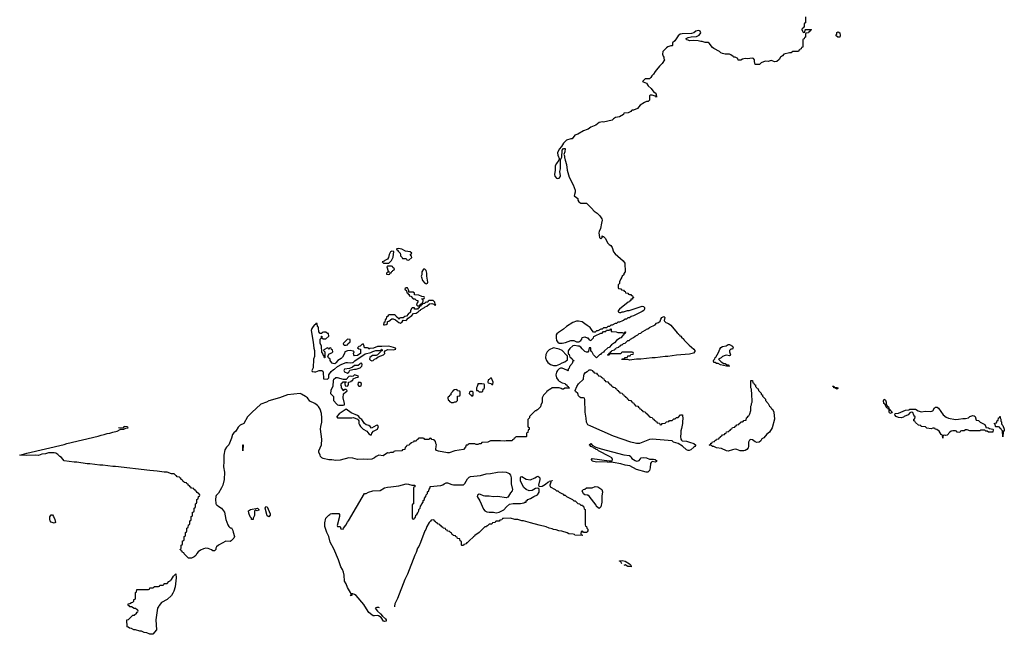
# Model space of a CAD drawing. Header units: inches. Extents: x 2550115 to 2887259, y 311850 to 494471.
# Tile 21 of 115: x 2692069 to 2705830, y 359606 to 368192. Entities that reach past the tile are written whole.
import ezdxf

# ---------------------------------------------------------------- set-up
doc = ezdxf.new("R2010")
doc.units = ezdxf.units.IN
doc.header["$MEASUREMENT"] = 0
for name, color, linetype in [('C6395', 7, 'Continuous'), ('C6396', 7, 'Continuous'), ('C7306', 7, 'Continuous')]:
    doc.layers.add(name, color=color, linetype=linetype)

msp = doc.modelspace()

# ---------------------------------------------------------------- linework, layer by layer
at = {"layer": 'C6395', "color": 6}
for points in [[(2694014, 360000), (2693996, 359970), (2693974, 359810), (2693983, 359670), (2693930, 359606), (2693890, 359609), (2693848, 359628), (2693810, 359629), (2693770, 359648), (2693750, 359649), (2693690, 359669), (2693666, 359670), (2693630, 359688), (2693606, 359690), (2693587, 359707), (2693569, 359709), (2693568, 359810), (2693590, 359814), (2693649, 359871), (2693668, 359872), (2693700, 359900), (2693710, 359914), (2693722, 359918), (2693726, 359930), (2693722, 359942), (2693710, 359946), (2693690, 359966), (2693670, 359968), (2693630, 359988), (2693606, 359990), (2693603, 360000)], [(2697097, 359977), (2697090, 359981), (2697061, 359979), (2697039, 359970), (2697070, 359931), (2697110, 359894), (2697139, 359859), (2697181, 359821), (2697190, 359810), (2697190, 359790), (2697170, 359785), (2697153, 359790), (2697120, 359840), (2697085, 359865), (2697070, 359869), (2697030, 359862), (2697010, 359865), (2696990, 359876), (2696948, 359910), (2696892, 360000)], [(2697307, 360000), (2697306, 359990)]]:
    msp.add_lwpolyline(points, dxfattribs=at)
at = {"layer": 'C6396', "color": 6}
for points in [[(2700000, 366659), (2699950, 366639), (2699870, 366593), (2699830, 366577), (2699791, 366529), (2699770, 366529), (2699710, 366509), (2699670, 366469), (2699641, 366419), (2699610, 366384), (2699584, 366330), (2699590, 366302), (2699614, 366246), (2699610, 366246), (2699605, 366230), (2699570, 366185), (2699553, 366150), (2699552, 366090), (2699543, 366030), (2699548, 366008), (2699570, 365980), (2699590, 365972), (2699610, 365978), (2699625, 365995), (2699630, 366010), (2699620, 366070), (2699630, 366110), (2699626, 366234), (2699630, 366234), (2699648, 366272), (2699649, 366371), (2699669, 366391), (2699692, 366392), (2699690, 366346), (2699674, 366310), (2699682, 366290), (2699684, 366264), (2699690, 366254), (2699691, 366230), (2699711, 366170), (2699723, 366090), (2699750, 365990), (2699805, 365886), (2699832, 365812), (2699835, 365785), (2699818, 365730), (2699852, 365710), (2699870, 365692), (2699871, 365670), (2699886, 365650), (2699910, 365631), (2699990, 365627), (2700000, 365618)], [(2700000, 363922), (2699970, 363945), (2699929, 363970), (2699879, 363981), (2699850, 363979), (2699798, 363962), (2699713, 363907), (2699670, 363869), (2699598, 363822), (2699577, 363803), (2699568, 363790), (2699565, 363770), (2699565, 363750), (2699574, 363710), (2699590, 363686), (2699610, 363671), (2699649, 363671), (2699699, 363681), (2699770, 363711), (2699814, 363710), (2699850, 363691), (2699886, 363694), (2699910, 363711), (2699924, 363730), (2699930, 363751), (2699970, 363761), (2700000, 363750)], [(2700000, 363548), (2699990, 363548), (2699970, 363555), (2699932, 363592), (2699910, 363619), (2699890, 363629), (2699869, 363629), (2699830, 363642), (2699802, 363638), (2699760, 363600), (2699733, 363567), (2699733, 363533), (2699738, 363518), (2699750, 363514), (2699758, 363478), (2699770, 363474), (2699778, 363458), (2699790, 363454), (2699798, 363438), (2699810, 363434), (2699813, 363427), (2699798, 363422), (2699792, 363390), (2699752, 363348), (2699750, 363326), (2699734, 363310), (2699734, 363290), (2699730, 363288), (2699718, 363298), (2699650, 363324), (2699630, 363325), (2699610, 363315), (2699587, 363293), (2699572, 363268), (2699563, 363230), (2699571, 363190), (2699595, 363155), (2699610, 363141), (2699650, 363118), (2699692, 363112), (2699698, 363098), (2699714, 363090), (2699718, 363078), (2699734, 363070), (2699738, 363058), (2699754, 363050), (2699750, 363046), (2699690, 363046), (2699671, 363029), (2699650, 363029), (2699639, 363039), (2699610, 363049), (2699510, 363048), (2699490, 363029), (2699472, 363028), (2699450, 363006), (2699438, 363002), (2699434, 362990), (2699391, 362949), (2699372, 362910), (2699371, 362850), (2699353, 362807), (2699350, 362786), (2699310, 362746), (2699298, 362742), (2699294, 362730), (2699272, 362728), (2699232, 362688), (2699194, 362650), (2699194, 362630), (2699173, 362607), (2699173, 362513), (2699178, 362498), (2699190, 362494), (2699192, 362468), (2699178, 362462), (2699173, 362427), (2699158, 362422), (2699154, 362410), (2699154, 362370), (2699150, 362366), (2699010, 362366), (2698998, 362362), (2698994, 362350), (2698978, 362342), (2698974, 362330), (2698958, 362322), (2698950, 362308), (2698870, 362309), (2698850, 362304), (2698790, 362309), (2698651, 362309), (2698610, 362288), (2698530, 362286), (2698512, 362268), (2698493, 362267), (2698470, 362258), (2698450, 362258), (2698430, 362268), (2698353, 362267), (2698338, 362262), (2698334, 362250), (2698310, 362246), (2698300, 362220), (2698271, 362190), (2698150, 362167), (2698070, 362143), (2698050, 362142), (2697923, 362163), (2697895, 362175), (2697886, 362190), (2697888, 362232), (2697895, 362255), (2697886, 362270), (2697882, 362302), (2697866, 362310), (2697862, 362322), (2697830, 362326), (2697822, 362342), (2697810, 362346), (2697798, 362342), (2697790, 362326), (2697730, 362326), (2697722, 362342), (2697710, 362346), (2697650, 362346), (2697638, 362342), (2697633, 362327), (2697618, 362322), (2697610, 362306), (2697578, 362302), (2697572, 362288), (2697538, 362282), (2697534, 362270), (2697518, 362262), (2697512, 362248), (2697478, 362242), (2697470, 362226), (2697458, 362222), (2697450, 362186), (2697418, 362182), (2697410, 362168), (2697310, 362166), (2697298, 362162), (2697294, 362150), (2697287, 362147), (2697250, 362146), (2697230, 362138), (2697210, 362142), (2697150, 362101), (2697090, 362109), (2697051, 362090), (2697030, 362069), (2696990, 362054), (2696929, 362049), (2696870, 362052), (2696789, 362049), (2696727, 362067), (2696671, 362069), (2696550, 362038), (2696490, 362034), (2696430, 362043), (2696390, 362043), (2696310, 362061), (2696290, 362069), (2696273, 362090), (2696269, 362110), (2696249, 362150), (2696252, 362170), (2696289, 362251), (2696293, 362330), (2696275, 362470), (2696276, 362510), (2696290, 362570), (2696294, 362630), (2696286, 362690), (2696267, 362750), (2696245, 362790), (2696230, 362804), (2696193, 362830), (2696124, 362864), (2696090, 362909), (2696065, 362930), (2696010, 362962), (2695990, 362968), (2695810, 362952), (2695699, 362910), (2695552, 362868), (2695518, 362850), (2695441, 362819), (2695314, 362706), (2695255, 362645), (2695201, 362550), (2695150, 362527), (2695121, 362499), (2695090, 362444), (2695060, 362420), (2695042, 362398), (2695030, 362345), (2694990, 362254), (2694959, 362221), (2694935, 362185), (2694921, 362110), (2694922, 362018), (2694916, 361944), (2694930, 361870), (2694929, 361770), (2694908, 361690), (2694890, 361650), (2694850, 361577), (2694817, 361543), (2694812, 361530), (2694807, 361490), (2694810, 361431), (2694816, 361416), (2694830, 361411), (2694839, 361399), (2694890, 361366), (2694930, 361310), (2694950, 361210), (2694976, 361136), (2694990, 361111), (2695010, 361092), (2695030, 361092), (2695050, 361054), (2695051, 361031), (2695071, 360970), (2695061, 360950), (2695026, 360914), (2695010, 360904), (2694950, 360905), (2694848, 360850), (2694821, 360830), (2694811, 360810), (2694811, 360790), (2694791, 360770), (2694770, 360774), (2694748, 360788), (2694704, 360804), (2694670, 360808), (2694638, 360802), (2694598, 360782), (2694562, 360758), (2694543, 360737), (2694530, 360709), (2694510, 360689), (2694470, 360669), (2694430, 360669), (2694366, 360730), (2694362, 360742), (2694346, 360750), (2694342, 360762), (2694326, 360770), (2694322, 360782), (2694306, 360790), (2694322, 360798), (2694326, 360810), (2694326, 360850), (2694342, 360858), (2694346, 360870), (2694346, 360910), (2694362, 360918), (2694366, 360930), (2694366, 360970), (2694382, 360978), (2694386, 360990), (2694386, 361030), (2694402, 361038), (2694406, 361050), (2694406, 361090), (2694422, 361098), (2694427, 361133), (2694442, 361138), (2694446, 361150), (2694446, 361190), (2694462, 361198), (2694466, 361210), (2694466, 361250), (2694482, 361258), (2694486, 361270), (2694486, 361310), (2694502, 361318), (2694506, 361330), (2694506, 361370), (2694522, 361378), (2694526, 361390), (2694526, 361430), (2694542, 361438), (2694546, 361450), (2694546, 361490), (2694562, 361498), (2694566, 361530), (2694582, 361538), (2694586, 361550), (2694582, 361562), (2694567, 361567), (2694562, 361582), (2694550, 361586), (2694542, 361602), (2694526, 361610), (2694522, 361622), (2694510, 361626), (2694502, 361642), (2694470, 361646), (2694462, 361662), (2694450, 361666), (2694442, 361682), (2694426, 361690), (2694422, 361702), (2694406, 361710), (2694402, 361722), (2694370, 361726), (2694362, 361742), (2694350, 361746), (2694342, 361762), (2694326, 361770), (2694322, 361782), (2694306, 361790), (2694302, 361802), (2694270, 361806), (2694262, 361822), (2694250, 361826), (2694230, 361846), (2694189, 361849), (2694129, 361869), (2694089, 361869), (2693990, 361885), (2693886, 361894), (2693410, 361949), (2693370, 361949), (2693230, 361969), (2693190, 361969), (2693050, 361989), (2693010, 361989), (2692870, 362009), (2692830, 362009), (2692690, 362029), (2692654, 362074), (2692630, 362090), (2692600, 362120), (2692575, 362135), (2692550, 362141), (2692470, 362143), (2692430, 362129), (2692378, 362122), (2692330, 362105), (2692290, 362110), (2692164, 362104), (2692069, 362110), (2692170, 362138), (2692690, 362257), (2692730, 362270), (2693166, 362374), (2693210, 362388), (2693250, 362395), (2693290, 362411), (2693330, 362416), (2693370, 362431), (2693430, 362443), (2693474, 362466), (2693526, 362470), (2693554, 362486), (2693586, 362490), (2693582, 362502), (2693570, 362506), (2693530, 362508), (2693510, 362486), (2693470, 362486), (2693452, 362492)], [(2700000, 362551), (2699990, 362570), (2699986, 362626), (2699972, 362710), (2699968, 362888), (2699963, 362903), (2699950, 362910), (2699910, 362910), (2699899, 362919), (2699880, 362939), (2699870, 362968), (2699838, 362998), (2699835, 363010), (2699855, 363070), (2699877, 363103), (2699949, 363170), (2699955, 363225), (2699960, 363240), (2699978, 363262), (2700000, 363276)], [(2696892, 360000), (2696880, 360020), (2696770, 360147), (2696750, 360163), (2696727, 360173), (2696711, 360169), (2696710, 360150), (2696689, 360150), (2696702, 360158), (2696706, 360170), (2696696, 360176), (2696694, 360190), (2696650, 360262), (2696630, 360310), (2696607, 360350), (2696603, 360430), (2696595, 360475), (2696582, 360510), (2696556, 360550), (2696527, 360647), (2696461, 360801), (2696410, 360893), (2696392, 360972), (2696361, 361030), (2696336, 361110), (2696336, 361164), (2696350, 361230), (2696390, 361271), (2696403, 361277), (2696410, 361291), (2696430, 361294), (2696530, 361292), (2696540, 361280), (2696541, 361250), (2696504, 361124), (2696510, 361114), (2696550, 361114), (2696558, 361078), (2696590, 361074), (2696593, 361087), (2696629, 361130), (2696650, 361171), (2696665, 361190), (2696890, 361571), (2696910, 361571), (2696946, 361590), (2697006, 361610), (2697106, 361614), (2697169, 361650), (2697210, 361662), (2697256, 361664), (2697370, 361681), (2697470, 361706), (2697504, 361704), (2697551, 361691), (2697592, 361690), (2697592, 361668), (2697578, 361662), (2697574, 361650), (2697572, 361430), (2697558, 361422), (2697554, 361410), (2697554, 361230), (2697558, 361218), (2697570, 361214), (2697582, 361218), (2697587, 361233), (2697602, 361238), (2697606, 361270), (2697622, 361278), (2697636, 361304), (2697647, 361333), (2697648, 361350), (2697666, 361370), (2697670, 361394), (2697687, 361413), (2697688, 361430), (2697706, 361450), (2697710, 361474), (2697726, 361490), (2697728, 361510), (2697747, 361533), (2697750, 361554), (2697767, 361573), (2697770, 361594), (2697786, 361610), (2697790, 361634), (2697806, 361650), (2697808, 361670), (2697954, 361686), (2697984, 361696), (2698003, 361710), (2698030, 361721), (2698050, 361721), (2698110, 361697), (2698130, 361693), (2698270, 361696), (2698289, 361711), (2698330, 361776), (2698350, 361799), (2698370, 361810), (2698510, 361824), (2698590, 361850), (2698650, 361852), (2698749, 361869), (2698814, 361874), (2698870, 361870), (2698890, 361864), (2698910, 361853), (2698930, 361830), (2698940, 361790), (2698938, 361710), (2698959, 361630), (2698953, 361610), (2698930, 361583), (2698902, 361538), (2698890, 361524), (2698870, 361513), (2698750, 361530), (2698690, 361526), (2698630, 361535), (2698570, 361536), (2698550, 361541), (2698510, 361560), (2698490, 361564), (2698467, 361550), (2698461, 361530), (2698502, 361470), (2698553, 361353), (2698571, 361331), (2698597, 361317), (2698630, 361310), (2698690, 361310), (2698730, 361303), (2698770, 361313), (2698836, 361344), (2698872, 361388), (2698916, 361424), (2698966, 361434), (2699070, 361434), (2699117, 361443), (2699131, 361451), (2699149, 361451), (2699149, 361470), (2699164, 361476), (2699169, 361490), (2699210, 361502), (2699254, 361530), (2699306, 361554), (2699328, 361590), (2699330, 361630), (2699325, 361645), (2699310, 361649), (2699277, 361643), (2699230, 361614), (2699190, 361608), (2699150, 361629), (2699115, 361655), (2699090, 361697), (2699070, 361750), (2699070, 361794), (2699075, 361805), (2699089, 361811), (2699150, 361774), (2699210, 361762), (2699270, 361790), (2699290, 361807), (2699310, 361813), (2699327, 361807), (2699337, 361790), (2699337, 361770), (2699322, 361690), (2699331, 361671), (2699370, 361674), (2699418, 361702), (2699450, 361731), (2699464, 361736), (2699470, 361745), (2699510, 361754), (2699510, 361749), (2699493, 361747), (2699493, 361733), (2699478, 361690), (2699485, 361665), (2699554, 361630), (2699572, 361612), (2699590, 361611), (2699610, 361592), (2699664, 361564), (2699672, 361552), (2699691, 361551), (2699710, 361532), (2699794, 361490), (2699812, 361472), (2699831, 361471), (2699870, 361434), (2699894, 361430), (2699912, 361412), (2699934, 361410), (2699938, 361398), (2699950, 361394), (2699958, 361358), (2699971, 361350), (2699973, 361133), (2699978, 361118), (2699990, 361114), (2699994, 361090), (2700000, 361084)], [(2700000, 361550), (2699970, 361555), (2699950, 361570), (2699929, 361610), (2699942, 361618), (2699946, 361630), (2699967, 361633), (2699989, 361651), (2700000, 361651)], [(2700000, 361038), (2699990, 361026), (2699950, 361026), (2699942, 361042), (2699930, 361046), (2699918, 361042), (2699914, 361010), (2699918, 360998), (2699933, 360993), (2699930, 360986), (2699826, 360990), (2699822, 361002), (2699807, 361007), (2699746, 361010), (2699722, 361022), (2699645, 361045), (2699606, 361050), (2699567, 361067), (2699530, 361070), (2699510, 361081), (2699468, 361090), (2699427, 361107), (2699330, 361130), (2699210, 361165), (2699110, 361189), (2699086, 361190), (2699030, 361209), (2698989, 361209), (2698930, 361228), (2698830, 361226), (2698818, 361222), (2698810, 361206), (2698778, 361202), (2698770, 361186), (2698730, 361186), (2698718, 361182), (2698713, 361167), (2698678, 361162), (2698670, 361146), (2698630, 361146), (2698613, 361127), (2698598, 361122), (2698592, 361108), (2698570, 361106), (2698492, 361030), (2698432, 360988), (2698425, 360975), (2698411, 360969), (2698404, 360956), (2698360, 360920), (2698330, 360888), (2698314, 360886), (2698312, 360870), (2698278, 360862), (2698270, 360846), (2698250, 360846), (2698246, 360850), (2698246, 360890), (2698242, 360902), (2698226, 360910), (2698222, 360942), (2698190, 360946), (2698182, 360962), (2698167, 360967), (2698162, 360982), (2698127, 360987), (2698122, 361002), (2698107, 361007), (2698102, 361022), (2698087, 361027), (2698082, 361042), (2698047, 361047), (2698042, 361062), (2698027, 361067), (2698022, 361082), (2697987, 361087), (2697982, 361102), (2697967, 361107), (2697962, 361122), (2697947, 361127), (2697942, 361142), (2697907, 361147), (2697902, 361162), (2697887, 361167), (2697882, 361182), (2697867, 361187), (2697862, 361202), (2697850, 361206), (2697818, 361202), (2697813, 361187), (2697790, 361166), (2697758, 361110), (2697745, 361070), (2697731, 361050), (2697671, 360889), (2697646, 360834), (2697631, 360809), (2697611, 360749), (2697591, 360710), (2697490, 360448), (2697451, 360370), (2697350, 360108), (2697311, 360030), (2697307, 360000)], [(2693603, 360000), (2693602, 360002), (2693586, 360010), (2693586, 360030), (2693610, 360034), (2693630, 360052), (2693650, 360054), (2693666, 360070), (2693666, 360090), (2693682, 360098), (2693686, 360110), (2693686, 360190), (2693702, 360198), (2693707, 360233), (2693870, 360234), (2693882, 360238), (2693890, 360254), (2693930, 360254), (2693942, 360258), (2693950, 360274), (2694010, 360274), (2694022, 360278), (2694030, 360294), (2694070, 360294), (2694082, 360298), (2694090, 360314), (2694130, 360314), (2694155, 360345), (2694170, 360352), (2694177, 360363), (2694190, 360372), (2694220, 360420), (2694250, 360451), (2694254, 360394), (2694243, 360270), (2694224, 360210), (2694210, 360182), (2694190, 360150), (2694130, 360090), (2694050, 360049), (2694019, 360010), (2694014, 360000)]]:
    msp.add_lwpolyline(points, dxfattribs=at)
for points in [[(2697270, 364957), (2697250, 364949), (2697231, 364910), (2697226, 364870), (2697211, 364849), (2697172, 364830), (2697161, 364819), (2697134, 364810), (2697153, 364793), (2697230, 364792), (2697268, 364830), (2697287, 364873), (2697296, 364956)], [(2697365, 364995), (2697334, 364990), (2697338, 364978), (2697350, 364974), (2697358, 364958), (2697385, 364930), (2697393, 364907), (2697393, 364893), (2697414, 364870), (2697418, 364858), (2697430, 364854), (2697470, 364854), (2697478, 364838), (2697510, 364832), (2697548, 364870), (2697547, 364887), (2697528, 364910), (2697548, 364930), (2697528, 364950), (2697460, 364960), (2697410, 364987), (2697388, 364992)], [(2697267, 364747), (2697213, 364747), (2697202, 364738), (2697218, 364678), (2697234, 364670), (2697234, 364666), (2697210, 364666), (2697194, 364650), (2697198, 364638), (2697230, 364634), (2697242, 364638), (2697246, 364654), (2697262, 364658), (2697270, 364674), (2697282, 364678), (2697286, 364690), (2697302, 364698), (2697306, 364710), (2697286, 364730), (2697282, 364742)], [(2697730, 364708), (2697713, 364707), (2697691, 364670), (2697691, 364630), (2697682, 364610), (2697685, 364595), (2697701, 364550), (2697730, 364511), (2697750, 364503), (2697769, 364511), (2697773, 364527), (2697760, 364610), (2697758, 364650), (2697748, 364690)], [(2697490, 364446), (2697470, 364446), (2697454, 364430), (2697458, 364418), (2697474, 364410), (2697478, 364378), (2697494, 364374), (2697498, 364358), (2697512, 364352), (2697514, 364334), (2697534, 364330), (2697570, 364294), (2697592, 364292), (2697610, 364274), (2697634, 364270), (2697634, 364250), (2697624, 364236), (2697614, 364210), (2697630, 364194), (2697650, 364194), (2697662, 364198), (2697667, 364213), (2697682, 364218), (2697687, 364233), (2697702, 364238), (2697706, 364270), (2697702, 364282), (2697686, 364290), (2697690, 364294), (2697722, 364298), (2697726, 364310), (2697722, 364322), (2697690, 364326), (2697650, 364342), (2697588, 364348), (2697586, 364370), (2697567, 364387), (2697506, 364386), (2697506, 364410), (2697496, 364436)], [(2697850, 364269), (2697793, 364267), (2697778, 364262), (2697772, 364248), (2697753, 364247), (2697738, 364242), (2697732, 364228), (2697698, 364222), (2697694, 364210), (2697678, 364202), (2697674, 364190), (2697654, 364186), (2697652, 364168), (2697638, 364162), (2697630, 364146), (2697592, 364148), (2697589, 364149), (2697586, 364154), (2697586, 364166), (2697553, 364167), (2697544, 364156), (2697533, 364127), (2697530, 364106), (2697500, 364080), (2697474, 364050), (2697450, 364046), (2697430, 364026), (2697390, 364026), (2697378, 364022), (2697371, 364009), (2697366, 364010), (2697362, 364022), (2697346, 364030), (2697342, 364042), (2697326, 364050), (2697322, 364062), (2697307, 364067), (2697233, 364067), (2697218, 364062), (2697210, 364046), (2697198, 364042), (2697192, 364008), (2697178, 364002), (2697172, 363968), (2697158, 363962), (2697154, 363930), (2697170, 363928), (2697190, 363932), (2697208, 363950), (2697210, 363974), (2697230, 363982), (2697270, 364011), (2697291, 364011), (2697320, 364000), (2697370, 363961), (2697390, 363951), (2697414, 363970), (2697430, 363994), (2697470, 363992), (2697497, 364023), (2697550, 364058), (2697574, 364086), (2697610, 364092), (2697638, 364110), (2697654, 364126), (2697670, 364132), (2697678, 364142), (2697728, 364170), (2697738, 364182), (2697758, 364190), (2697799, 364221), (2697830, 364227), (2697856, 364216), (2697870, 364202), (2697878, 364202), (2697886, 364210), (2697878, 364218), (2697870, 364248)], [(2696210, 363948), (2696204, 363936), (2696190, 363929), (2696170, 363906), (2696150, 363876), (2696143, 363850), (2696172, 363688), (2696182, 363602), (2696191, 363569), (2696191, 363489), (2696174, 363450), (2696171, 363330), (2696154, 363290), (2696158, 363278), (2696190, 363272), (2696210, 363272), (2696253, 363293), (2696294, 363290), (2696304, 363284), (2696311, 363270), (2696314, 363174), (2696370, 363172), (2696389, 363191), (2696392, 363230), (2696422, 363278), (2696455, 363305), (2696470, 363311), (2696511, 363349), (2696570, 363381), (2696630, 363404), (2696650, 363405), (2696690, 363397), (2696719, 363401), (2696730, 363405), (2696752, 363428), (2696897, 363523), (2696979, 363541), (2697004, 363556), (2697049, 363571), (2697107, 363573), (2697122, 363578), (2697126, 363590), (2697131, 363591), (2697133, 363567), (2697118, 363562), (2697114, 363550), (2697071, 363509), (2697050, 363501), (2697001, 363499), (2696965, 363475), (2696960, 363450), (2696970, 363437), (2696990, 363426), (2697009, 363431), (2697029, 363451), (2697050, 363458), (2697080, 363480), (2697155, 363510), (2697172, 363530), (2697166, 363550), (2697175, 363565), (2697216, 363584), (2697290, 363581), (2697326, 363590), (2697322, 363602), (2697295, 363615), (2697230, 363629), (2697132, 363628), (2697070, 363626), (2697015, 363605), (2696962, 363598), (2696950, 363589), (2696942, 363602), (2696930, 363606), (2696887, 363607), (2696886, 363630), (2696870, 363666), (2696862, 363658), (2696850, 363655), (2696827, 363633), (2696810, 363628), (2696792, 363610), (2696810, 363592), (2696834, 363590), (2696831, 363530), (2696807, 363513), (2696790, 363502), (2696750, 363498), (2696738, 363510), (2696735, 363530), (2696742, 363550), (2696730, 363562), (2696690, 363569), (2696650, 363565), (2696612, 363550), (2696607, 363530), (2696581, 363479), (2696561, 363459), (2696516, 363430), (2696490, 363397), (2696474, 363386), (2696450, 363389), (2696436, 363396), (2696417, 363417), (2696408, 363430), (2696408, 363450), (2696386, 363470), (2696378, 363490), (2696395, 363525), (2696430, 363538), (2696448, 363550), (2696442, 363582), (2696427, 363587), (2696422, 363602), (2696410, 363606), (2696398, 363602), (2696390, 363586), (2696382, 363602), (2696370, 363606), (2696318, 363582), (2696314, 363570), (2696334, 363550), (2696334, 363470), (2696330, 363468), (2696322, 363502), (2696310, 363506), (2696308, 363528), (2696290, 363546), (2696289, 363630), (2696269, 363671), (2696269, 363730), (2696286, 363750), (2696287, 363773), (2696292, 363772), (2696294, 363750), (2696312, 363732), (2696350, 363732), (2696388, 363770), (2696386, 363806), (2696370, 363808), (2696350, 363828), (2696313, 363827), (2696298, 363822), (2696290, 363806), (2696270, 363806), (2696249, 363830), (2696247, 363887), (2696242, 363902), (2696230, 363906), (2696226, 363946)], [(2696650, 363728), (2696592, 363670), (2696593, 363653), (2696604, 363644), (2696630, 363647), (2696650, 363652), (2696657, 363663), (2696688, 363690), (2696686, 363726)], [(2699530, 363606), (2699470, 363581), (2699441, 363550), (2699425, 363515), (2699417, 363470), (2699430, 363430), (2699450, 363402), (2699490, 363377), (2699530, 363361), (2699570, 363361), (2699620, 363380), (2699650, 363398), (2699689, 363411), (2699710, 363432), (2699726, 363434), (2699727, 363487), (2699722, 363502), (2699710, 363506), (2699649, 363569), (2699610, 363589), (2699550, 363605)], [(2696850, 363395), (2696830, 363389), (2696822, 363378), (2696798, 363362), (2696750, 363359), (2696721, 363339), (2696680, 363320), (2696610, 363309), (2696599, 363290), (2696610, 363275), (2696650, 363256), (2696669, 363270), (2696685, 363295), (2696749, 363311), (2696770, 363311), (2696829, 363330), (2696850, 363352), (2696855, 363370)], [(2696750, 363229), (2696730, 363213), (2696712, 363208), (2696687, 363213), (2696670, 363209), (2696630, 363166), (2696593, 363167), (2696509, 363189), (2696490, 363187), (2696457, 363163), (2696451, 363150), (2696447, 363073), (2696416, 363010), (2696412, 362970), (2696454, 362930), (2696454, 362870), (2696500, 362820), (2696511, 362811), (2696528, 362808), (2696590, 362805), (2696609, 362811), (2696609, 362830), (2696589, 362911), (2696596, 362964), (2696627, 362993), (2696642, 362998), (2696646, 363010), (2696630, 363026), (2696610, 363026), (2696598, 363022), (2696590, 363006), (2696587, 363027), (2696569, 363050), (2696568, 363070), (2696558, 363090), (2696560, 363100), (2696570, 363114), (2696582, 363118), (2696590, 363132), (2696630, 363134), (2696633, 363127), (2696618, 363122), (2696614, 363110), (2696618, 363078), (2696650, 363074), (2696666, 363090), (2696666, 363130), (2696702, 363138), (2696706, 363150), (2696726, 363154), (2696730, 363174), (2696770, 363192), (2696802, 363198), (2696806, 363210)], [(2698650, 363186), (2698630, 363166), (2698618, 363162), (2698614, 363130), (2698618, 363118), (2698652, 363112), (2698670, 363094), (2698682, 363098), (2698688, 363130), (2698662, 363182)], [(2696830, 363126), (2696798, 363122), (2696794, 363090), (2696810, 363074), (2696830, 363074), (2696842, 363078), (2696846, 363110)], [(2698170, 363026), (2698138, 363022), (2698133, 363007), (2698118, 363002), (2698114, 362990), (2698094, 362970), (2698094, 362950), (2698078, 362942), (2698070, 362926), (2698058, 362922), (2698054, 362910), (2698058, 362878), (2698070, 362874), (2698078, 362858), (2698090, 362854), (2698102, 362842), (2698130, 362845), (2698150, 362854), (2698170, 362854), (2698186, 362870), (2698186, 362930), (2698190, 362934), (2698222, 362938), (2698226, 362950), (2698226, 362990), (2698222, 363002), (2698190, 363006), (2698182, 363022)], [(2698527, 363107), (2698474, 363106), (2698474, 363094), (2698465, 363070), (2698452, 363050), (2698454, 363014), (2698474, 363010), (2698493, 362993), (2698530, 362994), (2698542, 362998), (2698548, 363032), (2698562, 363038), (2698566, 363050), (2698566, 363090), (2698562, 363102)], [(2698398, 362998), (2698370, 362998), (2698354, 362990), (2698352, 362970), (2698370, 362952), (2698385, 362945), (2698390, 362934), (2698402, 362938), (2698406, 362950), (2698406, 362990)], [(2696630, 362749), (2696534, 362686), (2696502, 362650), (2696502, 362642), (2696512, 362632), (2696710, 362631), (2696735, 362635), (2696791, 362611), (2696802, 362602), (2696808, 362588), (2696811, 362550), (2696817, 362530), (2696831, 362510), (2696870, 362471), (2696923, 362443), (2696950, 362406), (2696970, 362391), (2696987, 362393), (2696990, 362414), (2697016, 362444), (2697069, 362471), (2697082, 362510), (2697070, 362528), (2697050, 362524), (2696987, 362487), (2696968, 362510), (2696950, 362522), (2696910, 362534), (2696890, 362549), (2696850, 362609), (2696825, 362625), (2696810, 362649), (2696790, 362664), (2696702, 362702)], [(2695190, 362169), (2695190, 362254), (2695192, 362252)], [(2695550, 361248), (2695530, 361262), (2695498, 361370), (2695510, 361393), (2695530, 361385), (2695571, 361290), (2695571, 361270)], [(2692550, 361158), (2692510, 361174), (2692497, 361190), (2692489, 361210), (2692490, 361245), (2692510, 361275), (2692530, 361273), (2692544, 361250), (2692562, 361210), (2692570, 361169)], [(2695390, 361333), (2695370, 361339), (2695351, 361329), (2695350, 361266), (2695331, 361229), (2695330, 361208), (2695310, 361208), (2695309, 361229), (2695290, 361248), (2695270, 361298), (2695266, 361330), (2695294, 361350), (2695391, 361370), (2695413, 361350), (2695410, 361338)]]:
    msp.add_lwpolyline(points, close=True, dxfattribs=at)
at = {"layer": 'C7306', "color": 6}
for points in [[(2703054, 368230), (2703054, 368150), (2703038, 368142), (2703034, 368130), (2703034, 368090), (2703018, 368082), (2703013, 368067), (2703002, 368058), (2703002, 368050), (2703018, 368018), (2703030, 368014), (2703042, 368018), (2703046, 368050), (2703050, 368054), (2703130, 368054), (2703134, 368050), (2703118, 368042), (2703110, 368026), (2703098, 368022), (2703094, 368010), (2703058, 368002), (2703054, 367990), (2703054, 367950), (2703038, 367942), (2703033, 367927), (2703018, 367922), (2703014, 367910), (2703014, 367810), (2702998, 367802), (2702990, 367786), (2702978, 367782), (2702974, 367770), (2702958, 367762), (2702954, 367750), (2702873, 367747), (2702850, 367728), (2702830, 367728), (2702750, 367709), (2702730, 367689), (2702702, 367670), (2702684, 367636), (2702650, 367609), (2702625, 367605), (2702570, 367624), (2702529, 367609), (2702486, 367614), (2702434, 367590), (2702410, 367568), (2702350, 367568), (2702338, 367610), (2702338, 367630), (2702326, 367650), (2702310, 367653), (2702235, 367645), (2702210, 367649), (2702170, 367639), (2702150, 367629), (2702110, 367629), (2702106, 367650), (2702067, 367667), (2702049, 367669), (2702040, 367680), (2702010, 367702), (2701989, 367709), (2701930, 367709), (2701890, 367718), (2701870, 367729), (2701848, 367750), (2701769, 367790), (2701750, 367804), (2701705, 367865), (2701690, 367873), (2701650, 367874), (2701610, 367889), (2701590, 367889), (2701550, 367899), (2701490, 367902), (2701430, 367898), (2701410, 367908), (2701388, 367910), (2701386, 367930), (2701410, 367942), (2701452, 367952), (2701530, 367959), (2701566, 367974), (2701589, 368010), (2701581, 368030), (2701570, 368037), (2701550, 368042), (2701521, 368030), (2701490, 368009), (2701459, 368001), (2701330, 367997), (2701302, 367990), (2701270, 367969), (2701224, 367896), (2701192, 367870), (2701194, 367830), (2701190, 367826), (2701170, 367828), (2701130, 367813), (2701110, 367801), (2701056, 367750), (2701051, 367710), (2701061, 367681), (2701074, 367670), (2701074, 367650), (2701082, 367630), (2701050, 367578), (2701010, 367544), (2700970, 367490), (2700951, 367470), (2700928, 367432), (2700902, 367410), (2700890, 367386), (2700870, 367366), (2700810, 367368), (2700774, 367330), (2700782, 367322), (2700830, 367305), (2700854, 367270), (2700894, 367230), (2700918, 367198), (2700937, 367177), (2700950, 367170), (2700966, 367150), (2700971, 367109), (2700962, 367122), (2700950, 367122), (2700910, 367137), (2700883, 367137), (2700871, 367129), (2700870, 367066), (2700852, 367048), (2700830, 367048), (2700803, 367037), (2700741, 366999), (2700702, 366950), (2700650, 366929), (2700631, 366929), (2700618, 366922), (2700610, 366909), (2700574, 366890), (2700514, 366886), (2700510, 366869), (2700450, 366835), (2700395, 366825), (2700370, 366809), (2700350, 366789), (2700230, 366759), (2700210, 366764), (2700190, 366763), (2700170, 366754), (2700122, 366718), (2700051, 366690), (2700015, 366665), (2700000, 366659)], [(2700000, 365618), (2700061, 365561), (2700098, 365518), (2700142, 365490), (2700178, 365450), (2700206, 365410), (2700211, 365390), (2700199, 365350), (2700187, 365273), (2700168, 365232), (2700164, 365216), (2700172, 365150), (2700190, 365132), (2700208, 365150), (2700210, 365174), (2700222, 365162), (2700230, 365162), (2700250, 365142), (2700290, 365071), (2700310, 365050), (2700330, 365039), (2700348, 365010), (2700370, 364950), (2700390, 364919), (2700431, 364890), (2700502, 364822), (2700526, 364790), (2700531, 364669), (2700515, 364645), (2700511, 364629), (2700491, 364610), (2700487, 364593), (2700471, 364570), (2700452, 364530), (2700450, 364506), (2700434, 364490), (2700434, 364450), (2700438, 364438), (2700470, 364434), (2700478, 364418), (2700510, 364414), (2700518, 364398), (2700533, 364393), (2700538, 364378), (2700570, 364374), (2700578, 364358), (2700590, 364354), (2700610, 364354), (2700618, 364338), (2700633, 364333), (2700638, 364318), (2700654, 364310), (2700634, 364306), (2700632, 364290), (2700613, 364287), (2700611, 364270), (2700596, 364264), (2700591, 364250), (2700574, 364246), (2700452, 364150), (2700445, 364135), (2700434, 364130), (2700434, 364110), (2700450, 364102), (2700470, 364102), (2700489, 364111), (2700510, 364111), (2700566, 364130), (2700589, 364131), (2700770, 364190), (2700790, 364186), (2700798, 364178), (2700803, 364170), (2700803, 364150), (2700791, 364130), (2700770, 364117), (2700650, 364055), (2700615, 364045), (2700590, 364029), (2700570, 364028), (2700552, 364010), (2700532, 364008), (2700510, 363988), (2700493, 363987), (2700450, 363966), (2700430, 363966), (2700410, 363946), (2700390, 363946), (2700350, 363926), (2700330, 363926), (2700313, 363907), (2700290, 363906), (2700270, 363886), (2700230, 363886), (2700212, 363868), (2700193, 363867), (2700150, 363846), (2700130, 363846), (2700112, 363828), (2700090, 363828), (2700070, 363848), (2700041, 363890), (2700000, 363922)], [(2700000, 363750), (2700008, 363748), (2700030, 363722), (2700050, 363711), (2700089, 363750), (2700095, 363765), (2700110, 363774), (2700190, 363814), (2700210, 363814), (2700230, 363834), (2700262, 363838), (2700270, 363854), (2700310, 363854), (2700322, 363858), (2700330, 363874), (2700334, 363870), (2700338, 363838), (2700350, 363834), (2700408, 363832), (2700430, 363822), (2700490, 363822), (2700510, 363814), (2700522, 363818), (2700526, 363830), (2700534, 363830), (2700532, 363810), (2700514, 363806), (2700512, 363790), (2700498, 363782), (2700471, 363749), (2700456, 363744), (2700412, 363710), (2700382, 363678), (2700342, 363650), (2700306, 363614), (2700290, 363608), (2700240, 363560), (2700230, 363546), (2700194, 363530), (2700185, 363515), (2700174, 363510), (2700132, 363468), (2700090, 363509), (2700070, 363548), (2700059, 363559), (2700053, 363573), (2700050, 363606), (2700030, 363606), (2700020, 363560), (2700010, 363548), (2700000, 363548)], [(2700000, 363276), (2700010, 363282), (2700030, 363302), (2700050, 363302), (2700074, 363290), (2700078, 363278), (2700090, 363274), (2700098, 363258), (2700130, 363254), (2700138, 363238), (2700153, 363233), (2700158, 363218), (2700190, 363214), (2700198, 363198), (2700214, 363190), (2700218, 363178), (2700233, 363173), (2700238, 363158), (2700253, 363153), (2700258, 363138), (2700290, 363134), (2700298, 363118), (2700314, 363110), (2700318, 363098), (2700334, 363090), (2700338, 363078), (2700353, 363073), (2700358, 363058), (2700390, 363054), (2700398, 363038), (2700410, 363034), (2700418, 363018), (2700434, 363010), (2700438, 362998), (2700453, 362993), (2700458, 362978), (2700490, 362974), (2700498, 362958), (2700510, 362954), (2700518, 362938), (2700534, 362930), (2700538, 362918), (2700553, 362913), (2700558, 362898), (2700573, 362893), (2700578, 362878), (2700610, 362874), (2700618, 362858), (2700634, 362850), (2700638, 362838), (2700653, 362833), (2700658, 362818), (2700673, 362813), (2700678, 362798), (2700710, 362794), (2700718, 362778), (2700734, 362770), (2700738, 362758), (2700753, 362753), (2700758, 362738), (2700773, 362733), (2700778, 362718), (2700810, 362714), (2700818, 362698), (2700834, 362690), (2700838, 362678), (2700854, 362670), (2700858, 362658), (2700873, 362653), (2700878, 362638), (2700910, 362634), (2700918, 362618), (2700934, 362610), (2700938, 362598), (2700954, 362590), (2700958, 362578), (2700973, 362573), (2700978, 362558), (2701010, 362554), (2701018, 362538), (2701030, 362534), (2701042, 362538), (2701046, 362550), (2701053, 362553), (2701090, 362554), (2701108, 362572), (2701142, 362578), (2701150, 362592), (2701190, 362594), (2701210, 362614), (2701230, 362614), (2701250, 362634), (2701270, 362634), (2701306, 362670), (2701330, 362674), (2701334, 362670), (2701338, 362610), (2701331, 362589), (2701331, 362550), (2701320, 362480), (2701311, 362449), (2701311, 362410), (2701305, 362370), (2701311, 362330), (2701317, 362317), (2701330, 362307), (2701390, 362302), (2701430, 362290), (2701492, 362270), (2701518, 362250), (2701507, 362230), (2701490, 362222), (2701450, 362183), (2701428, 362172), (2701410, 362173), (2701390, 362182), (2701334, 362234), (2701270, 362270), (2701208, 362290), (2701189, 362309), (2700910, 362334), (2700870, 362328), (2700730, 362271), (2700690, 362270), (2700670, 362274), (2700609, 362290), (2700370, 362372), (2700050, 362512), (2700010, 362533), (2700000, 362551)], [(2700000, 361651), (2700070, 361652), (2700110, 361672), (2700150, 361666), (2700207, 361630), (2700214, 361594), (2700206, 361534), (2700205, 361450), (2700190, 361389), (2700170, 361362), (2700132, 361392), (2700124, 361410), (2700030, 361534), (2700010, 361549), (2700000, 361550)], [(2700000, 361084), (2700010, 361074), (2700011, 361051), (2700000, 361038)], [(2700485, 360590), (2700470, 360618), (2700465, 360625), (2700450, 360630), (2700450, 360634), (2700490, 360639), (2700531, 360630), (2700594, 360590), (2700611, 360570), (2700614, 360550), (2700595, 360555), (2700570, 360554), (2700530, 360578), (2700512, 360568)]]:
    msp.add_lwpolyline(points, dxfattribs=at)
for points in [[(2703530, 367949), (2703506, 367950), (2703478, 367970), (2703489, 367990), (2703490, 368014), (2703500, 368020), (2703510, 368022), (2703531, 368010), (2703538, 367970)], [(2700590, 363438), (2700570, 363446), (2700487, 363447), (2700490, 363454), (2700522, 363458), (2700530, 363474), (2700562, 363478), (2700570, 363494), (2700602, 363498), (2700610, 363514), (2700642, 363518), (2700646, 363530), (2700642, 363542), (2700630, 363546), (2700490, 363546), (2700478, 363542), (2700470, 363526), (2700330, 363526), (2700318, 363522), (2700310, 363506), (2700290, 363506), (2700286, 363510), (2700302, 363518), (2700307, 363533), (2700322, 363538), (2700330, 363554), (2700342, 363558), (2700346, 363570), (2700382, 363578), (2700386, 363590), (2700402, 363598), (2700406, 363610), (2700442, 363618), (2700446, 363630), (2700466, 363634), (2700469, 363651), (2700488, 363652), (2700506, 363670), (2700530, 363674), (2700568, 363710), (2700588, 363712), (2700606, 363730), (2700649, 363751), (2700669, 363771), (2700709, 363791), (2700728, 363810), (2700750, 363812), (2700768, 363830), (2700820, 363860), (2700828, 363870), (2700850, 363872), (2700870, 363891), (2700949, 363931), (2700970, 363951), (2700998, 363962), (2701019, 363981), (2701030, 364010), (2701044, 364030), (2701070, 364045), (2701085, 364030), (2701078, 363990), (2701081, 363981), (2701102, 363962), (2701139, 363950), (2701170, 363924), (2701258, 363818), (2701271, 363810), (2701277, 363797), (2701291, 363790), (2701297, 363777), (2701311, 363770), (2701318, 363758), (2701350, 363731), (2701357, 363717), (2701427, 363647), (2701490, 363590), (2701503, 363570), (2701505, 363555), (2701487, 363533), (2701430, 363521), (2701250, 363505), (2701130, 363489), (2701090, 363489), (2700950, 363469), (2700911, 363469), (2700750, 363449), (2700691, 363449)], [(2701990, 363498), (2701950, 363504), (2701930, 363502), (2701891, 363489), (2701872, 363470), (2701834, 363450), (2701871, 363411), (2701911, 363391), (2701930, 363391), (2701950, 363376), (2701974, 363370), (2701978, 363358), (2701990, 363354), (2701990, 363350), (2701946, 363350), (2701866, 363370), (2701830, 363389), (2701810, 363389), (2701790, 363402), (2701770, 363405), (2701765, 363425), (2701770, 363441), (2701786, 363454), (2701790, 363471), (2701801, 363479), (2701836, 363544), (2701856, 363590), (2701870, 363611), (2701890, 363628), (2701942, 363638), (2701970, 363654), (2701990, 363653), (2702030, 363630), (2702039, 363610), (2702032, 363590), (2702010, 363589), (2701998, 363582), (2701991, 363570), (2701991, 363550), (2702002, 363510), (2701998, 363502)], [(2702370, 362285), (2702350, 362294), (2702310, 362324), (2702290, 362327), (2702270, 362316), (2702253, 362290), (2702256, 362230), (2702250, 362210), (2702230, 362187), (2702210, 362174), (2702190, 362170), (2702138, 362170), (2702090, 362190), (2702070, 362192), (2702030, 362185), (2701970, 362164), (2701950, 362168), (2701880, 362200), (2701809, 362210), (2701770, 362230), (2701746, 362230), (2701742, 362242), (2701710, 362246), (2701706, 362250), (2701722, 362258), (2701730, 362274), (2701742, 362278), (2701750, 362294), (2701782, 362298), (2701787, 362313), (2701802, 362318), (2701810, 362334), (2701842, 362338), (2701847, 362353), (2701862, 362358), (2701866, 362370), (2701882, 362378), (2701890, 362394), (2701922, 362398), (2701927, 362413), (2701942, 362418), (2701950, 362434), (2701982, 362438), (2701987, 362453), (2702002, 362458), (2702006, 362470), (2702022, 362478), (2702030, 362494), (2702062, 362498), (2702067, 362513), (2702082, 362518), (2702090, 362534), (2702122, 362538), (2702127, 362553), (2702142, 362558), (2702150, 362574), (2702170, 362574), (2702182, 362578), (2702190, 362594), (2702222, 362598), (2702226, 362630), (2702242, 362638), (2702250, 362654), (2702262, 362658), (2702276, 362684), (2702288, 362732), (2702289, 362791), (2702298, 362810), (2702298, 362830), (2702308, 362850), (2702302, 362970), (2702295, 363010), (2702298, 363030), (2702289, 363050), (2702289, 363151), (2702310, 363154), (2702318, 363118), (2702330, 363114), (2702334, 363094), (2702352, 363090), (2702354, 363070), (2702374, 363050), (2702378, 363038), (2702390, 363034), (2702394, 363010), (2702430, 362974), (2702434, 362954), (2702450, 362952), (2702452, 362932), (2702491, 362890), (2702492, 362872), (2702530, 362832), (2702551, 362791), (2702564, 362784), (2702578, 362758), (2702591, 362750), (2702611, 362710), (2702619, 362610), (2702587, 362490), (2702550, 362430), (2702510, 362402), (2702470, 362350), (2702443, 362337), (2702427, 362310), (2702404, 362290)], [(2703454, 363054), (2703462, 363058), (2703490, 363056), (2703505, 363050), (2703502, 363038), (2703490, 363029), (2703470, 363044), (2703449, 363050), (2703447, 363067), (2703433, 363067), (2703427, 363073), (2703451, 363070)], [(2704230, 362689), (2704223, 362710), (2704222, 362738), (2704226, 362746), (2704214, 362746), (2704203, 362763), (2704189, 362770), (2704163, 362823), (2704149, 362830), (2704144, 362870), (2704150, 362891), (2704170, 362878), (2704177, 362850), (2704178, 362822), (2704174, 362814), (2704190, 362811), (2704194, 362794), (2704210, 362782), (2704216, 362764), (2704212, 362752), (2704230, 362751), (2704235, 362735), (2704251, 362730), (2704255, 362715), (2704262, 362710), (2704258, 362702)], [(2705150, 362607), (2705190, 362610), (2705250, 362623), (2705290, 362619), (2705330, 362631), (2705350, 362650), (2705390, 362661), (2705410, 362657), (2705425, 362650), (2705438, 362598), (2705472, 362592), (2705494, 362570), (2705557, 362537), (2705574, 362506), (2705574, 362494), (2705611, 362491), (2705622, 362482), (2705670, 362472), (2705673, 362467), (2705670, 362428), (2705609, 362429), (2705590, 362446), (2705570, 362446), (2705558, 362458), (2705502, 362458), (2705488, 362448), (2705390, 362448), (2705350, 362449), (2705310, 362462), (2705290, 362462), (2705270, 362449), (2705233, 362447), (2705218, 362442), (2705210, 362426), (2705170, 362428), (2705162, 362442), (2705147, 362447), (2705110, 362448), (2705090, 362442), (2705070, 362429), (2705030, 362389), (2705010, 362382), (2704994, 362386), (2704978, 362382), (2704972, 362368), (2704970, 362346), (2704968, 362388), (2704950, 362398), (2704922, 362442), (2704889, 362469), (2704866, 362470), (2704862, 362482), (2704850, 362486), (2704830, 362486), (2704810, 362478), (2704750, 362486), (2704730, 362506), (2704670, 362508), (2704662, 362522), (2704630, 362526), (2704587, 362567), (2704582, 362582), (2704566, 362590), (2704567, 362613), (2704582, 362618), (2704586, 362650), (2704575, 362655), (2704567, 362667), (2704550, 362706), (2704530, 362708), (2704510, 362698), (2704486, 362674), (2704432, 362650), (2704421, 362639), (2704391, 362629), (2704350, 362633), (2704318, 362650), (2704302, 362670), (2704306, 362690), (2704350, 362693), (2704450, 362736), (2704496, 362744), (2704510, 362751), (2704589, 362751), (2704626, 362726), (2704670, 362714), (2704730, 362723), (2704803, 362717), (2704819, 362721), (2704830, 362730), (2704857, 362770), (2704870, 362778), (2704890, 362781), (2704910, 362766), (2704974, 362674), (2705020, 362640), (2705050, 362626)], [(2705810, 362366), (2705806, 362450), (2705787, 362467), (2705782, 362482), (2705767, 362487), (2705762, 362502), (2705750, 362506), (2705710, 362506), (2705706, 362510), (2705702, 362542), (2705688, 362550), (2705722, 362558), (2705728, 362572), (2705730, 362592), (2705746, 362594), (2705749, 362630), (2705766, 362634), (2705770, 362651), (2705774, 362650), (2705774, 362630), (2705782, 362610), (2705782, 362582), (2705790, 362574), (2705791, 362551), (2705796, 362536), (2705810, 362522), (2705830, 362470), (2705830, 362446), (2705818, 362442), (2705814, 362430)], [(2700690, 362026), (2700712, 362028), (2700725, 362035), (2700755, 362070), (2700790, 362076), (2700830, 362073), (2700873, 362053), (2700926, 362054), (2700951, 362050), (2700973, 362030), (2700970, 362022), (2700950, 362010), (2700910, 362019), (2700893, 362007), (2700887, 361993), (2700880, 361930), (2700870, 361894), (2700850, 361870), (2700824, 361870), (2700690, 361906), (2700598, 361958), (2700530, 361968), (2700470, 361989), (2700366, 362006), (2700286, 362010), (2700275, 362015), (2700130, 362009), (2700070, 362024), (2700062, 362050), (2700070, 362060), (2700310, 362030), (2700349, 362031), (2700354, 362050), (2700344, 362070), (2700312, 362092), (2700161, 362170), (2700144, 362184), (2700125, 362190), (2700118, 362198), (2700089, 362210), (2700080, 362220), (2700050, 362230), (2700043, 362243), (2700030, 362252), (2700050, 362271), (2700070, 362250), (2700122, 362222), (2700196, 362196), (2700514, 362114), (2700590, 362102), (2700610, 362090), (2700614, 362074), (2700623, 362063), (2700670, 362033)]]:
    msp.add_lwpolyline(points, close=True, dxfattribs=at)

doc.saveas('drawing.dxf')
